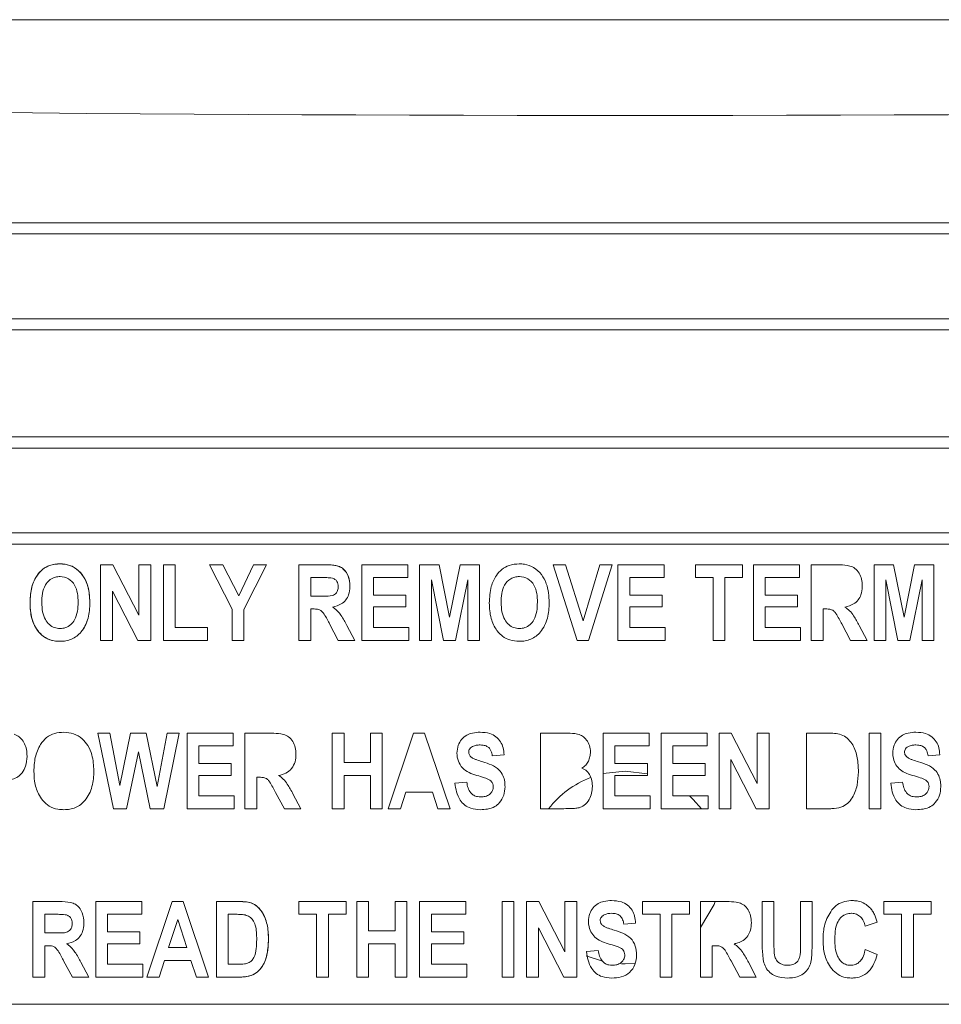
# Model space of a CAD drawing. Header units: inches. Extents: x 2934 to 6866, y 422 to 3136.
# Tile 14 of 84: x 3513 to 3534, y 1442 to 1465. Entities that reach past the tile are written whole.
import ezdxf

# ---------------------------------------------------------------- set-up
doc = ezdxf.new("R2010")
doc.units = ezdxf.units.IN
doc.header["$MEASUREMENT"] = 0
doc.layers.add('PWR_0400HP', color=7, linetype='Continuous')

# ---------------------------------------------------------------- blocks, each defined once
blk = doc.blocks.new('SSW6 S5 FRONT VIEW')
at = {"color": 7, "linetype": 'Continuous', "lineweight": 15}
for p, q in [((57.002, -509.299), (142.002, -509.299)), ((59.302, -514.044), (139.702, -514.044)), ((58.826, -514.304), (140.178, -514.304)), ((58.826, -516.283), (140.178, -516.283)), ((59.302, -516.544), (139.702, -516.544)), ((59.302, -519.044), (139.702, -519.044)), ((58.826, -519.304), (140.178, -519.304)), ((58.826, -521.283), (140.178, -521.283)), ((59.302, -521.544), (139.702, -521.544)), ((87.263, -522.03), (87.263, -523.794)), ((87.55, -522.03), (87.263, -522.03)), ((88.156, -523.208), (87.55, -522.03)), ((88.156, -522.03), (88.156, -523.208)), ((88.431, -522.03), (88.156, -522.03)), ((88.431, -523.794), (88.431, -522.03)), ((88.729, -522.03), (88.729, -523.794)), ((89.004, -522.03), (88.729, -522.03)), ((89.004, -523.496), (89.004, -522.03)), ((90.112, -522.03), (89.806, -522.03)), ((89.806, -522.03), (90.333, -523.067)), ((90.484, -522.751), (90.112, -522.03)), ((90.829, -522.03), (90.484, -522.751)), ((90.607, -523.07), (91.134, -522.03)), ((91.134, -522.03), (90.829, -522.03)), ((91.89, -522.03), (91.89, -523.794)), ((92.51, -522.03), (91.89, -522.03)), ((93.356, -523.794), (93.356, -522.03)), ((93.356, -522.03), (94.433, -522.03)), ((94.433, -522.03), (94.433, -522.328)), ((94.708, -522.03), (94.708, -523.794)), ((95.163, -522.03), (94.708, -522.03)), ((95.407, -523.256), (95.163, -522.03)), ((95.655, -522.03), (95.407, -523.256)), ((96.105, -522.03), (95.655, -522.03)), ((96.105, -523.794), (96.105, -522.03)), ((97.823, -522.03), (98.381, -523.794)), ((98.109, -522.03), (97.823, -522.03)), ((98.522, -523.335), (98.109, -522.03)), ((98.912, -522.03), (98.522, -523.335)), ((98.647, -523.794), (99.198, -522.03)), ((99.198, -522.03), (98.912, -522.03)), ((99.335, -523.794), (99.335, -522.03)), ((99.335, -522.03), (100.412, -522.03)), ((100.412, -522.03), (100.412, -522.328)), ((101.145, -522.328), (101.145, -522.03)), ((101.145, -522.03), (102.245, -522.03)), ((102.245, -522.03), (102.245, -522.328)), ((103.573, -522.03), (102.497, -522.03)), ((102.497, -522.03), (102.497, -523.794)), ((103.573, -522.328), (103.573, -522.03)), ((103.848, -522.03), (103.848, -523.794)), ((103.848, -522.03), (104.467, -522.03)), ((105.314, -522.03), (105.314, -523.794)), ((105.769, -522.03), (105.314, -522.03)), ((106.013, -523.256), (105.769, -522.03)), ((106.261, -522.03), (106.013, -523.256)), ((106.712, -522.03), (106.261, -522.03)), ((106.712, -523.794), (106.712, -522.03)), ((92.165, -522.763), (92.165, -522.328)), ((92.165, -522.328), (92.413, -522.328)), ((93.631, -522.74), (93.631, -522.328)), ((94.433, -522.328), (93.631, -522.328)), ((94.983, -523.794), (94.983, -522.383)), ((94.983, -522.383), (95.264, -523.794)), ((95.544, -523.794), (95.83, -522.383)), ((95.83, -522.383), (95.83, -523.794)), ((100.412, -522.328), (99.61, -522.328)), ((99.61, -522.328), (99.61, -522.74)), ((101.557, -522.328), (101.145, -522.328)), ((101.557, -523.794), (101.557, -522.328)), ((101.832, -522.328), (101.832, -523.794)), ((102.245, -522.328), (101.832, -522.328)), ((102.771, -522.328), (103.573, -522.328)), ((102.771, -522.74), (102.771, -522.328)), ((105.589, -523.794), (105.589, -522.383)), ((105.589, -522.383), (105.87, -523.794)), ((106.15, -523.794), (106.437, -522.383)), ((106.437, -522.383), (106.437, -523.794)), ((87.538, -523.794), (87.538, -522.644)), ((87.538, -522.644), (88.134, -523.794)), ((92.4, -522.763), (92.165, -522.763)), ((94.387, -522.74), (93.631, -522.74)), ((94.387, -522.74), (94.387, -523.015)), ((100.366, -522.74), (99.61, -522.74)), ((100.366, -522.74), (100.366, -523.015)), ((103.527, -522.74), (102.771, -522.74)), ((103.527, -523.015), (103.527, -522.74)), ((90.333, -523.067), (90.333, -523.794)), ((90.607, -523.794), (90.607, -523.07)), ((92.165, -523.794), (92.165, -523.061)), ((92.165, -523.061), (92.225, -523.061)), ((92.225, -523.061), (92.165, -523.061)), ((94.387, -523.015), (93.631, -523.015)), ((93.631, -523.015), (93.631, -523.496)), ((100.366, -523.015), (99.61, -523.015)), ((99.61, -523.015), (99.61, -523.496)), ((102.771, -523.015), (103.527, -523.015)), ((102.771, -523.496), (102.771, -523.015)), ((104.123, -523.061), (104.123, -523.794)), ((104.182, -523.061), (104.123, -523.061)), ((89.76, -523.496), (89.004, -523.496)), ((89.76, -523.794), (89.76, -523.496)), ((92.605, -523.412), (92.81, -523.794)), ((93.196, -523.794), (93.012, -523.449)), ((93.631, -523.496), (94.456, -523.496)), ((94.456, -523.496), (94.456, -523.794)), ((99.61, -523.496), (100.435, -523.496)), ((100.435, -523.496), (100.435, -523.794)), ((103.596, -523.496), (102.771, -523.496)), ((103.596, -523.794), (103.596, -523.496)), ((104.768, -523.794), (104.563, -523.412)), ((104.97, -523.449), (105.154, -523.794)), ((87.263, -523.794), (87.538, -523.794)), ((88.134, -523.794), (88.431, -523.794)), ((88.729, -523.794), (89.76, -523.794)), ((90.333, -523.794), (90.607, -523.794)), ((91.89, -523.794), (92.165, -523.794)), ((92.81, -523.794), (93.196, -523.794)), ((94.456, -523.794), (93.356, -523.794)), ((94.708, -523.794), (94.983, -523.794)), ((95.264, -523.794), (95.544, -523.794)), ((95.83, -523.794), (96.105, -523.794)), ((98.381, -523.794), (98.647, -523.794)), ((100.435, -523.794), (99.335, -523.794)), ((101.832, -523.794), (101.557, -523.794)), ((102.497, -523.794), (103.596, -523.794)), ((104.123, -523.794), (103.848, -523.794)), ((105.154, -523.794), (104.768, -523.794)), ((105.314, -523.794), (105.589, -523.794)), ((105.87, -523.794), (106.15, -523.794)), ((106.437, -523.794), (106.712, -523.794)), ((87.561, -527.726), (87.194, -525.962)), ((87.194, -525.962), (87.474, -525.962)), ((87.474, -525.962), (87.71, -527.183)), ((87.71, -527.183), (87.963, -525.962)), ((87.963, -525.962), (88.328, -525.962)), ((88.328, -525.962), (88.58, -527.206)), ((88.58, -527.206), (88.816, -525.962)), ((89.096, -525.962), (88.734, -527.726)), ((88.816, -525.962), (89.096, -525.962)), ((89.279, -527.726), (89.279, -525.962)), ((89.279, -525.962), (90.356, -525.962)), ((90.356, -525.962), (90.356, -526.26)), ((90.63, -527.726), (90.63, -525.962)), ((90.63, -525.962), (91.25, -525.962)), ((92.669, -527.726), (92.669, -525.962)), ((92.669, -525.962), (92.944, -525.962)), ((92.944, -525.962), (92.944, -526.649)), ((93.563, -526.649), (93.563, -525.962)), ((93.563, -525.962), (93.837, -525.962)), ((93.837, -525.962), (93.837, -527.726)), ((93.975, -527.726), (94.567, -525.962)), ((94.567, -525.962), (94.825, -525.962)), ((94.825, -525.962), (95.418, -527.726)), ((97.526, -527.726), (97.526, -525.962)), ((97.526, -525.962), (98.118, -525.962)), ((98.992, -527.726), (98.992, -525.962)), ((98.992, -525.962), (100.068, -525.962)), ((100.068, -525.962), (100.068, -526.26)), ((100.343, -527.726), (100.343, -525.962)), ((100.343, -525.962), (101.42, -525.962)), ((101.42, -525.962), (101.42, -526.26)), ((101.695, -527.726), (101.695, -525.962)), ((101.695, -525.962), (101.982, -525.962)), ((101.982, -525.962), (102.588, -527.14)), ((102.588, -527.14), (102.588, -525.962)), ((102.588, -525.962), (102.863, -525.962)), ((102.863, -525.962), (102.863, -527.726)), ((103.734, -527.726), (103.734, -525.962)), ((103.734, -525.962), (104.267, -525.962)), ((105.2, -527.726), (105.2, -525.962)), ((105.2, -525.962), (105.475, -525.962)), ((105.475, -525.962), (105.475, -527.726)), ((90.356, -526.26), (89.554, -526.26)), ((89.554, -526.26), (89.554, -526.672)), ((100.068, -526.26), (99.267, -526.26)), ((99.267, -526.26), (99.267, -526.672)), ((101.42, -526.26), (100.618, -526.26)), ((100.618, -526.26), (100.618, -526.672)), ((88.145, -526.396), (87.869, -527.726)), ((88.415, -527.726), (88.145, -526.396)), ((96.678, -526.466), (96.403, -526.489)), ((101.97, -526.576), (101.97, -527.726)), ((102.566, -527.726), (101.97, -526.576)), ((106.849, -526.466), (106.574, -526.489)), ((89.554, -526.672), (90.31, -526.672)), ((90.31, -526.672), (90.31, -526.947)), ((92.944, -526.649), (93.563, -526.649)), ((99.267, -526.672), (100.023, -526.672)), ((100.023, -526.672), (100.023, -526.947)), ((100.618, -526.672), (101.374, -526.672)), ((101.374, -526.672), (101.374, -526.947)), ((90.31, -526.947), (89.554, -526.947)), ((89.554, -526.947), (89.554, -527.428)), ((90.905, -526.993), (90.905, -527.726)), ((90.965, -526.993), (90.905, -526.993)), ((92.944, -526.947), (92.944, -527.726)), ((93.563, -526.947), (92.944, -526.947)), ((93.563, -527.726), (93.563, -526.947)), ((100.023, -526.947), (99.267, -526.947)), ((99.267, -526.947), (99.267, -527.428)), ((101.374, -526.947), (100.618, -526.947)), ((100.618, -526.947), (100.618, -527.428)), ((95.533, -527.13), (95.808, -527.108)), ((105.704, -527.13), (105.979, -527.108)), ((89.554, -527.428), (90.378, -527.428)), ((90.378, -527.428), (90.378, -527.726)), ((91.55, -527.726), (91.346, -527.345)), ((91.752, -527.381), (91.936, -527.726)), ((94.388, -527.337), (94.263, -527.726)), ((95.005, -527.337), (94.388, -527.337)), ((95.131, -527.726), (95.005, -527.337)), ((99.267, -527.428), (100.091, -527.428)), ((100.091, -527.428), (100.091, -527.726)), ((100.618, -527.428), (101.443, -527.428)), ((101.443, -527.428), (101.443, -527.726)), ((87.869, -527.726), (87.561, -527.726)), ((88.734, -527.726), (88.415, -527.726)), ((90.378, -527.726), (89.279, -527.726)), ((90.905, -527.726), (90.63, -527.726)), ((91.936, -527.726), (91.55, -527.726)), ((92.944, -527.726), (92.669, -527.726)), ((93.837, -527.726), (93.563, -527.726)), ((94.263, -527.726), (93.975, -527.726)), ((95.418, -527.726), (95.131, -527.726)), ((98.019, -527.726), (97.526, -527.726)), ((100.091, -527.726), (98.992, -527.726)), ((101.443, -527.726), (100.343, -527.726)), ((101.97, -527.726), (101.695, -527.726)), ((102.863, -527.726), (102.566, -527.726)), ((104.283, -527.726), (103.734, -527.726)), ((105.475, -527.726), (105.2, -527.726)), ((85.682, -529.894), (85.682, -531.658)), ((86.302, -529.894), (85.682, -529.894)), ((87.148, -531.658), (87.148, -529.894)), ((87.148, -529.894), (88.225, -529.894)), ((88.225, -529.894), (88.225, -530.192)), ((88.931, -529.894), (88.34, -531.658)), ((89.19, -529.894), (88.931, -529.894)), ((89.783, -531.658), (89.19, -529.894)), ((89.966, -529.894), (89.966, -531.658)), ((90.5, -529.894), (89.966, -529.894)), ((91.89, -530.192), (91.89, -529.894)), ((91.89, -529.894), (92.99, -529.894)), ((92.99, -529.894), (92.99, -530.192)), ((93.242, -529.894), (93.242, -531.658)), ((93.517, -529.894), (93.242, -529.894)), ((93.517, -530.582), (93.517, -529.894)), ((94.41, -529.894), (94.135, -529.894)), ((94.135, -529.894), (94.135, -530.582)), ((94.41, -531.658), (94.41, -529.894)), ((94.708, -531.658), (94.708, -529.894)), ((94.708, -529.894), (95.785, -529.894)), ((95.785, -529.894), (95.785, -530.192)), ((96.632, -531.658), (96.632, -529.894)), ((96.632, -529.894), (96.907, -529.894)), ((96.907, -529.894), (96.907, -531.658)), ((97.205, -529.894), (97.205, -531.658)), ((97.492, -529.894), (97.205, -529.894)), ((98.098, -531.072), (97.492, -529.894)), ((98.373, -529.894), (98.098, -529.894)), ((98.098, -529.894), (98.098, -531.072)), ((98.373, -531.658), (98.373, -529.894)), ((101.008, -529.894), (99.908, -529.894)), ((99.908, -529.894), (99.908, -530.192)), ((101.008, -530.192), (101.008, -529.894)), ((101.26, -531.658), (101.26, -529.894)), ((101.26, -529.894), (101.879, -529.894)), ((102.703, -530.831), (102.703, -529.894)), ((102.703, -529.894), (102.978, -529.894)), ((102.978, -529.894), (102.978, -530.849)), ((103.596, -530.87), (103.596, -529.894)), ((103.596, -529.894), (103.871, -529.894)), ((103.871, -529.894), (103.871, -530.817)), ((105.543, -530.192), (105.543, -529.894)), ((105.543, -529.894), (106.643, -529.894)), ((106.643, -529.894), (106.643, -530.192)), ((85.957, -530.627), (85.957, -530.192)), ((85.957, -530.192), (86.205, -530.192)), ((88.225, -530.192), (87.423, -530.192)), ((87.423, -530.192), (87.423, -530.604)), ((90.241, -530.192), (90.383, -530.192)), ((90.241, -531.36), (90.241, -530.192)), ((90.383, -530.192), (90.241, -530.192)), ((92.303, -530.192), (91.89, -530.192)), ((92.303, -531.658), (92.303, -530.192)), ((92.578, -530.192), (92.578, -531.658)), ((92.99, -530.192), (92.578, -530.192)), ((95.785, -530.192), (94.983, -530.192)), ((94.983, -530.192), (94.983, -530.604)), ((99.908, -530.192), (100.32, -530.192)), ((100.32, -530.192), (100.32, -531.658)), ((100.595, -531.658), (100.595, -530.192)), ((100.595, -530.192), (101.008, -530.192)), ((105.956, -530.192), (105.543, -530.192)), ((105.956, -530.192), (105.956, -531.658)), ((106.231, -530.192), (106.231, -531.658)), ((106.643, -530.192), (106.231, -530.192)), ((88.848, -530.971), (89.061, -530.31)), ((89.061, -530.31), (89.274, -530.971)), ((99.748, -530.398), (99.473, -530.421)), ((105.383, -530.375), (105.108, -530.467)), ((86.192, -530.627), (85.957, -530.627)), ((87.423, -530.604), (88.179, -530.604)), ((88.179, -530.604), (88.179, -530.879)), ((94.135, -530.582), (93.517, -530.582)), ((94.983, -530.604), (95.739, -530.604)), ((95.739, -530.604), (95.739, -530.879)), ((97.48, -531.658), (97.48, -530.508)), ((97.48, -530.508), (98.076, -531.658)), ((85.957, -531.658), (85.957, -530.925)), ((85.957, -530.925), (86.017, -530.925)), ((86.017, -530.925), (85.957, -530.925)), ((87.423, -530.879), (88.179, -530.879)), ((87.423, -530.879), (87.423, -531.36)), ((93.517, -530.879), (94.135, -530.879)), ((93.517, -531.658), (93.517, -530.879)), ((94.135, -530.879), (94.135, -531.658)), ((94.983, -530.879), (95.739, -530.879)), ((94.983, -530.879), (94.983, -531.36)), ((101.534, -530.925), (101.534, -531.658)), ((101.594, -530.925), (101.534, -530.925)), ((89.274, -530.971), (88.848, -530.971)), ((98.602, -531.063), (98.877, -531.04)), ((105.108, -531.017), (105.383, -531.131)), ((86.398, -531.277), (86.602, -531.658)), ((86.988, -531.658), (86.804, -531.313)), ((87.423, -531.36), (88.248, -531.36)), ((88.248, -531.36), (88.248, -531.658)), ((88.627, -531.658), (88.753, -531.269)), ((88.753, -531.269), (89.37, -531.269)), ((89.37, -531.269), (89.496, -531.658)), ((90.476, -531.36), (90.241, -531.36)), ((95.808, -531.36), (94.983, -531.36)), ((95.808, -531.36), (95.808, -531.658)), ((102.179, -531.658), (101.975, -531.277)), ((102.381, -531.313), (102.565, -531.658)), ((85.682, -531.658), (85.957, -531.658)), ((86.602, -531.658), (86.988, -531.658)), ((88.248, -531.658), (87.148, -531.658)), ((88.34, -531.658), (88.627, -531.658)), ((89.496, -531.658), (89.783, -531.658)), ((89.966, -531.658), (90.515, -531.658)), ((92.578, -531.658), (92.303, -531.658)), ((93.242, -531.658), (93.517, -531.658)), ((94.135, -531.658), (94.41, -531.658)), ((95.808, -531.658), (94.708, -531.658)), ((96.907, -531.658), (96.632, -531.658)), ((97.205, -531.658), (97.48, -531.658)), ((98.076, -531.658), (98.373, -531.658)), ((100.32, -531.658), (100.595, -531.658)), ((101.534, -531.658), (101.26, -531.658)), ((102.565, -531.658), (102.179, -531.658)), ((106.231, -531.658), (105.956, -531.658)), ((83.502, -532.294), (138.502, -532.294))]:
    blk.add_line(p, q, dxfattribs=at)
at = {"color": 7, "linetype": 'Continuous', "lineweight": 15, "flags": 128}
for points in [[(103.848, -522.03), (103.848, -522.03)], [(93.631, -522.328), (93.631, -522.328)], [(105.039, -522.524), (105.039, -522.524)], [(94.387, -522.74), (94.387, -522.74)], [(97.732, -522.912), (97.732, -522.912)], [(99.61, -522.74), (99.61, -522.74)], [(100.366, -522.74), (100.366, -522.74)], [(96.334, -522.923), (96.334, -522.923)], [(104.634, -523.016), (104.634, -523.016)], [(103.848, -523.794), (103.848, -523.794)], [(100.023, -526.91), (99.502, -526.849), (98.992, -526.907)], [(101.285, -527.726), (101.093, -527.508), (101.009, -527.428)], [(101.26, -530.503), (101.581, -529.96), (101.606, -529.894)], [(105.956, -530.192), (105.956, -530.192)], [(87.423, -530.879), (87.423, -530.879)], [(88.179, -530.879), (88.179, -530.879)], [(94.983, -530.879), (94.983, -530.879)], [(95.739, -530.879), (95.739, -530.879)], [(102.978, -530.849), (102.978, -530.849)], [(98.598, -531.159), (98.641, -531.177), (98.954, -531.281)], [(94.983, -531.36), (94.983, -531.36)], [(95.808, -531.36), (95.808, -531.36)], [(99.418, -531.347), (99.502, -531.349), (99.743, -531.336)], [(103.297, -531.383), (103.297, -531.383)], [(105.956, -531.658), (105.956, -531.658)]]:
    blk.add_lwpolyline(points, dxfattribs=at)
at = {"color": 7, "linetype": 'Continuous', "lineweight": 15}
blk.add_arc((99.502, -529.099), 2.25, 110.8972, 142.4093, dxfattribs=at)
blk.add_ellipse((99.502, -323.878), major_axis=(545, 0), ratio=0.344328, start_param=4.63856, end_param=4.786217, dxfattribs=at)
for points, knots in [([(86.312, -522.007), (86.232, -522.013), (86.088, -522.024), (85.901, -522.128), (85.752, -522.297), (85.63, -522.566), (85.62, -522.792), (85.614, -522.923)], [0, 0, 0, 0, 0.183983, 0.332088, 0.480092, 0.700495, 1, 1, 1, 1]), ([(85.614, -522.923), (85.618, -522.813), (85.627, -522.593), (85.736, -522.317), (85.902, -522.124), (86.097, -522.021), (86.24, -522.012), (86.312, -522.007)], [0, 0, 0, 0, 0.252284, 0.507397, 0.670134, 0.833932, 1, 1, 1, 1]), ([(87.011, -522.912), (87.002, -522.761), (86.988, -522.529), (86.839, -522.249), (86.661, -522.086), (86.471, -522.014), (86.354, -522.009), (86.312, -522.007)], [0, 0, 0, 0, 0.348544, 0.53734, 0.727129, 0.901802, 1, 1, 1, 1]), ([(86.312, -522.007), (86.39, -522.013), (86.546, -522.026), (86.741, -522.148), (86.886, -522.323), (86.994, -522.579), (87.005, -522.785), (87.011, -522.912)], [0, 0, 0, 0, 0.179788, 0.361445, 0.52058, 0.70557, 1, 1, 1, 1]), ([(93.082, -522.524), (93.075, -522.445), (93.065, -522.318), (92.978, -522.174), (92.885, -522.088), (92.726, -522.032), (92.598, -522.031), (92.51, -522.03)], [0, 0, 0, 0, 0.26705, 0.431953, 0.564266, 0.697137, 1, 1, 1, 1]), ([(92.51, -522.03), (92.583, -522.031), (92.656, -522.032), (92.764, -522.05), (92.8, -522.058), (92.868, -522.085), (92.899, -522.105), (92.981, -522.176), (93.021, -522.24), (93.072, -522.377), (93.08, -522.451), (93.082, -522.524)], [0, 0, 0, 0, 0.25, 0.25, 0.375, 0.375, 0.5, 0.5, 0.75, 0.75, 1, 1, 1, 1]), ([(97.033, -522.007), (96.953, -522.013), (96.808, -522.024), (96.622, -522.128), (96.473, -522.297), (96.351, -522.566), (96.34, -522.792), (96.334, -522.923)], [0, 0, 0, 0, 0.183893, 0.331981, 0.479984, 0.700436, 1, 1, 1, 1]), ([(97.732, -522.912), (97.723, -522.761), (97.709, -522.529), (97.56, -522.249), (97.382, -522.086), (97.192, -522.014), (97.075, -522.009), (97.033, -522.007)], [0, 0, 0, 0, 0.348581, 0.537372, 0.727169, 0.901831, 1, 1, 1, 1]), ([(104.467, -522.03), (104.541, -522.031), (104.658, -522.034), (104.817, -522.072), (104.928, -522.161), (105.005, -522.289), (105.036, -522.417), (105.039, -522.497), (105.039, -522.524)], [0, 0, 0, 0, 0.25275, 0.401275, 0.55184, 0.728247, 0.906044, 1, 1, 1, 1]), ([(85.889, -522.911), (85.891, -522.841), (85.896, -522.7), (85.951, -522.518), (86.055, -522.391), (86.169, -522.322), (86.261, -522.306), (86.308, -522.305), (86.314, -522.305)], [0, 0, 0, 0, 0.252186, 0.506801, 0.668949, 0.831634, 0.978003, 1, 1, 1, 1]), ([(86.314, -522.305), (86.384, -522.306), (86.454, -522.321), (86.571, -522.392), (86.62, -522.444), (86.689, -522.564), (86.708, -522.632), (86.732, -522.767), (86.735, -522.836), (86.736, -522.905)], [0, 0, 0, 0, 0.25, 0.25, 0.5, 0.5, 0.75, 0.75, 1, 1, 1, 1]), ([(92.413, -522.328), (92.435, -522.328), (92.478, -522.328), (92.564, -522.329), (92.628, -522.336), (92.671, -522.341)], [0, 0, 0, 0, 0.25045, 0.500932, 1, 1, 1, 1]), ([(92.671, -522.341), (92.691, -522.349), (92.733, -522.366), (92.779, -522.415), (92.803, -522.476), (92.805, -522.519), (92.807, -522.541)], [0, 0, 0, 0, 0.254912, 0.511825, 0.745717, 1, 1, 1, 1]), ([(96.609, -522.911), (96.611, -522.771), (96.623, -522.629), (96.726, -522.445), (96.776, -522.393), (96.865, -522.34), (96.897, -522.326), (96.965, -522.309), (97, -522.306), (97.035, -522.305)], [0, 0, 0, 0, 0.5, 0.5, 0.75, 0.75, 0.875, 0.875, 1, 1, 1, 1]), ([(97.035, -522.305), (97.104, -522.306), (97.175, -522.321), (97.292, -522.392), (97.341, -522.444), (97.41, -522.564), (97.429, -522.632), (97.453, -522.767), (97.456, -522.836), (97.457, -522.905)], [0, 0, 0, 0, 0.25, 0.25, 0.5, 0.5, 0.75, 0.75, 1, 1, 1, 1]), ([(92.807, -522.541), (92.805, -522.571), (92.802, -522.621), (92.77, -522.684), (92.726, -522.726), (92.629, -522.767), (92.516, -522.761), (92.426, -522.763), (92.4, -522.763)], [0, 0, 0, 0, 0.165673, 0.275941, 0.386209, 0.49658, 0.855834, 1, 1, 1, 1]), ([(92.677, -523.016), (92.748, -522.998), (92.864, -522.968), (92.989, -522.855), (93.063, -522.718), (93.08, -522.601), (93.081, -522.532), (93.082, -522.524)], [0, 0, 0, 0, 0.308511, 0.50595, 0.703328, 0.966108, 1, 1, 1, 1]), ([(104.634, -523.016), (104.705, -522.998), (104.822, -522.968), (104.947, -522.855), (105.021, -522.718), (105.038, -522.601), (105.039, -522.532), (105.039, -522.524)], [0, 0, 0, 0, 0.308526, 0.505976, 0.703329, 0.966108, 1, 1, 1, 1]), ([(86.314, -523.519), (86.27, -523.515), (86.18, -523.507), (86.059, -523.429), (85.957, -523.304), (85.897, -523.122), (85.891, -522.985), (85.889, -522.911)], [0, 0, 0, 0, 0.159772, 0.320868, 0.505482, 0.732796, 1, 1, 1, 1]), ([(86.736, -522.905), (86.734, -522.975), (86.729, -523.116), (86.673, -523.3), (86.57, -523.43), (86.45, -523.507), (86.359, -523.515), (86.314, -523.519)], [0, 0, 0, 0, 0.252243, 0.506762, 0.673863, 0.841644, 1, 1, 1, 1]), ([(86.805, -523.598), (86.843, -523.55), (86.877, -523.5), (86.931, -523.39), (86.952, -523.333), (86.999, -523.157), (87.009, -523.034), (87.011, -522.912)], [0, 0, 0, 0, 0.25, 0.25, 0.5, 0.5, 1, 1, 1, 1]), ([(87.011, -522.912), (87.009, -522.973), (87.006, -523.096), (86.965, -523.32), (86.889, -523.492), (86.814, -523.586), (86.805, -523.598)], [0, 0, 0, 0, 0.251573, 0.503586, 0.936837, 1, 1, 1, 1]), ([(97.035, -523.519), (96.99, -523.515), (96.901, -523.507), (96.779, -523.429), (96.678, -523.304), (96.618, -523.122), (96.612, -522.985), (96.609, -522.911)], [0, 0, 0, 0, 0.159712, 0.320728, 0.50531, 0.732656, 1, 1, 1, 1]), ([(97.457, -522.905), (97.454, -522.975), (97.449, -523.116), (97.394, -523.3), (97.29, -523.43), (97.171, -523.507), (97.079, -523.515), (97.035, -523.519)], [0, 0, 0, 0, 0.252266, 0.506803, 0.673891, 0.841655, 1, 1, 1, 1]), ([(97.526, -523.598), (97.563, -523.55), (97.598, -523.5), (97.652, -523.39), (97.673, -523.333), (97.72, -523.157), (97.73, -523.034), (97.732, -522.912)], [0, 0, 0, 0, 0.25, 0.25, 0.5, 0.5, 1, 1, 1, 1]), ([(85.614, -522.923), (85.616, -523.044), (85.625, -523.165), (85.674, -523.34), (85.695, -523.396), (85.748, -523.503), (85.782, -523.553), (85.82, -523.601)], [0, 0, 0, 0, 0.5, 0.5, 0.75, 0.75, 1, 1, 1, 1]), ([(85.82, -523.601), (85.784, -523.551), (85.688, -523.416), (85.623, -523.177), (85.617, -522.998), (85.614, -522.923)], [0, 0, 0, 0, 0.252173, 0.686746, 1, 1, 1, 1]), ([(92.225, -523.061), (92.258, -523.061), (92.313, -523.062), (92.387, -523.085), (92.49, -523.176), (92.544, -523.3), (92.597, -523.397), (92.605, -523.412)], [0, 0, 0, 0, 0.179758, 0.293546, 0.407385, 0.903317, 1, 1, 1, 1]), ([(93.012, -523.449), (92.99, -523.408), (92.945, -523.327), (92.859, -523.181), (92.763, -523.077), (92.688, -523.025), (92.677, -523.016)], [0, 0, 0, 0, 0.250965, 0.502068, 0.922063, 1, 1, 1, 1]), ([(96.334, -522.923), (96.336, -522.983), (96.34, -523.104), (96.381, -523.326), (96.457, -523.495), (96.531, -523.589), (96.541, -523.601)], [0, 0, 0, 0, 0.251518, 0.503527, 0.936771, 1, 1, 1, 1]), ([(104.563, -523.412), (104.541, -523.371), (104.496, -523.289), (104.438, -523.184), (104.38, -523.111), (104.316, -523.071), (104.249, -523.062), (104.202, -523.061), (104.182, -523.061)], [0, 0, 0, 0, 0.251535, 0.5032, 0.641117, 0.748946, 0.895334, 1, 1, 1, 1]), ([(104.634, -523.016), (104.672, -523.044), (104.75, -523.102), (104.863, -523.25), (104.928, -523.371), (104.97, -523.449)], [0, 0, 0, 0, 0.251247, 0.524902, 1, 1, 1, 1]), ([(85.82, -523.601), (85.851, -523.636), (85.883, -523.669), (85.958, -523.725), (85.998, -523.748), (86.084, -523.784), (86.129, -523.797), (86.22, -523.813), (86.267, -523.816), (86.313, -523.817)], [0, 0, 0, 0, 0.25, 0.25, 0.5, 0.5, 0.75, 0.75, 1, 1, 1, 1]), ([(86.313, -523.817), (86.267, -523.815), (86.149, -523.809), (85.967, -523.747), (85.868, -523.648), (85.82, -523.601)], [0, 0, 0, 0, 0.252253, 0.638601, 1, 1, 1, 1]), ([(86.313, -523.817), (86.36, -523.815), (86.407, -523.813), (86.499, -523.796), (86.543, -523.783), (86.628, -523.747), (86.669, -523.723), (86.742, -523.667), (86.774, -523.633), (86.805, -523.598)], [0, 0, 0, 0, 0.25, 0.25, 0.5, 0.5, 0.75, 0.75, 1, 1, 1, 1]), ([(96.541, -523.601), (96.573, -523.635), (96.65, -523.715), (96.821, -523.802), (96.96, -523.812), (97.034, -523.817)], [0, 0, 0, 0, 0.252655, 0.601461, 1, 1, 1, 1]), ([(97.034, -523.817), (97.081, -523.815), (97.127, -523.813), (97.219, -523.796), (97.264, -523.783), (97.349, -523.747), (97.389, -523.723), (97.463, -523.667), (97.495, -523.633), (97.526, -523.598)], [0, 0, 0, 0, 0.25, 0.25, 0.5, 0.5, 0.75, 0.75, 1, 1, 1, 1]), ([(85.245, -525.988), (85.286, -526.006), (85.368, -526.042), (85.46, -526.15), (85.534, -526.305), (85.541, -526.431), (85.545, -526.507)], [0, 0, 0, 0, 0.207766, 0.415738, 0.649368, 1, 1, 1, 1]), ([(85.705, -526.855), (85.71, -526.746), (85.718, -526.526), (85.828, -526.249), (85.994, -526.056), (86.188, -525.953), (86.332, -525.944), (86.404, -525.939)], [0, 0, 0, 0, 0.252285, 0.507404, 0.670134, 0.833932, 1, 1, 1, 1]), ([(86.404, -525.939), (86.481, -525.946), (86.637, -525.958), (86.833, -526.081), (86.978, -526.255), (87.086, -526.511), (87.096, -526.717), (87.103, -526.844)], [0, 0, 0, 0, 0.179787, 0.361443, 0.520577, 0.705571, 1, 1, 1, 1]), ([(91.25, -525.962), (91.323, -525.964), (91.44, -525.966), (91.599, -526.004), (91.71, -526.093), (91.787, -526.221), (91.819, -526.35), (91.821, -526.429), (91.822, -526.456)], [0, 0, 0, 0, 0.252761, 0.401291, 0.551858, 0.728254, 0.90608, 1, 1, 1, 1]), ([(95.578, -526.426), (95.584, -526.364), (95.595, -526.25), (95.681, -526.103), (95.799, -526.004), (95.951, -525.948), (96.059, -525.942), (96.119, -525.939)], [0, 0, 0, 0, 0.227178, 0.416153, 0.605895, 0.780327, 1, 1, 1, 1]), ([(96.119, -525.939), (96.196, -525.944), (96.327, -525.952), (96.494, -526.038), (96.601, -526.156), (96.664, -526.305), (96.673, -526.41), (96.678, -526.466)], [0, 0, 0, 0, 0.265415, 0.449475, 0.634108, 0.807002, 1, 1, 1, 1]), ([(98.118, -525.962), (98.188, -525.964), (98.303, -525.966), (98.457, -525.994), (98.568, -526.07), (98.65, -526.181), (98.69, -526.3), (98.693, -526.374), (98.694, -526.4)], [0, 0, 0, 0, 0.252229, 0.417162, 0.556231, 0.730206, 0.908803, 1, 1, 1, 1]), ([(104.267, -525.962), (104.321, -525.963), (104.376, -525.965), (104.483, -525.978), (104.537, -525.99), (104.682, -526.06), (104.761, -526.144), (104.869, -526.329), (104.902, -526.434), (104.942, -526.645), (104.947, -526.754), (104.948, -526.862)], [0, 0, 0, 0, 0.125, 0.125, 0.25, 0.25, 0.5, 0.5, 0.75, 0.75, 1, 1, 1, 1]), ([(105.749, -526.426), (105.755, -526.364), (105.766, -526.25), (105.852, -526.103), (105.97, -526.004), (106.122, -525.948), (106.23, -525.942), (106.29, -525.939)], [0, 0, 0, 0, 0.227139, 0.416124, 0.605894, 0.780316, 1, 1, 1, 1]), ([(106.29, -525.939), (106.367, -525.944), (106.498, -525.952), (106.665, -526.038), (106.772, -526.156), (106.835, -526.305), (106.844, -526.41), (106.849, -526.466)], [0, 0, 0, 0, 0.265451, 0.449495, 0.634172, 0.807051, 1, 1, 1, 1]), ([(96.118, -526.237), (96.088, -526.238), (96.029, -526.24), (95.951, -526.264), (95.896, -526.303), (95.864, -526.344), (95.855, -526.38), (95.854, -526.4), (95.853, -526.405)], [0, 0, 0, 0, 0.255449, 0.513065, 0.690873, 0.825981, 0.962399, 1, 1, 1, 1]), ([(96.403, -526.489), (96.395, -526.45), (96.383, -526.387), (96.338, -526.31), (96.274, -526.262), (96.197, -526.24), (96.142, -526.238), (96.118, -526.237)], [0, 0, 0, 0, 0.280685, 0.44739, 0.615745, 0.829275, 1, 1, 1, 1]), ([(106.289, -526.237), (106.259, -526.238), (106.2, -526.24), (106.122, -526.264), (106.067, -526.302), (106.035, -526.344), (106.026, -526.38), (106.025, -526.4), (106.024, -526.405)], [0, 0, 0, 0, 0.255407, 0.512955, 0.690829, 0.826001, 0.962401, 1, 1, 1, 1]), ([(106.574, -526.489), (106.566, -526.45), (106.554, -526.387), (106.509, -526.31), (106.445, -526.262), (106.368, -526.24), (106.313, -526.238), (106.289, -526.237)], [0, 0, 0, 0, 0.280665, 0.447383, 0.615738, 0.829238, 1, 1, 1, 1]), ([(85.545, -526.507), (85.54, -526.584), (85.531, -526.719), (85.445, -526.881), (85.338, -526.99), (85.151, -527.062), (85, -527.062), (84.896, -527.062)], [0, 0, 0, 0, 0.231848, 0.40573, 0.545751, 0.686764, 1, 1, 1, 1]), ([(91.822, -526.456), (91.82, -526.515), (91.816, -526.573), (91.783, -526.686), (91.757, -526.74), (91.683, -526.831), (91.636, -526.868), (91.532, -526.922), (91.475, -526.938), (91.417, -526.949)], [0, 0, 0, 0, 0.25, 0.25, 0.5, 0.5, 0.75, 0.75, 1, 1, 1, 1]), ([(96.041, -526.948), (95.98, -526.929), (95.92, -526.909), (95.805, -526.856), (95.751, -526.82), (95.666, -526.727), (95.633, -526.671), (95.589, -526.554), (95.58, -526.49), (95.578, -526.426)], [0, 0, 0, 0, 0.25, 0.25, 0.5, 0.5, 0.75, 0.75, 1, 1, 1, 1]), ([(95.853, -526.405), (95.855, -526.428), (95.859, -526.451), (95.88, -526.491), (95.897, -526.508), (95.914, -526.523)], [0, 0, 0, 0, 0.5, 0.5, 1, 1, 1, 1]), ([(95.914, -526.523), (95.935, -526.536), (95.976, -526.561), (96.066, -526.596), (96.135, -526.617), (96.181, -526.632)], [0, 0, 0, 0, 0.252333, 0.503399, 1, 1, 1, 1]), ([(98.694, -526.4), (98.693, -526.437), (98.69, -526.474), (98.674, -526.547), (98.662, -526.582), (98.629, -526.648), (98.608, -526.679), (98.559, -526.734), (98.529, -526.757), (98.497, -526.776)], [0, 0, 0, 0, 0.25, 0.25, 0.5, 0.5, 0.75, 0.75, 1, 1, 1, 1]), ([(106.212, -526.948), (106.151, -526.928), (106.04, -526.893), (105.893, -526.803), (105.799, -526.67), (105.755, -526.539), (105.751, -526.456), (105.749, -526.426)], [0, 0, 0, 0, 0.251982, 0.46061, 0.669919, 0.883822, 1, 1, 1, 1]), ([(106.024, -526.405), (106.025, -526.416), (106.027, -526.442), (106.045, -526.486), (106.07, -526.509), (106.085, -526.523)], [0, 0, 0, 0, 0.253963, 0.572728, 1, 1, 1, 1]), ([(106.085, -526.523), (106.106, -526.536), (106.147, -526.561), (106.237, -526.596), (106.306, -526.617), (106.352, -526.632)], [0, 0, 0, 0, 0.252297, 0.503326, 1, 1, 1, 1]), ([(96.181, -526.632), (96.25, -526.653), (96.387, -526.696), (96.56, -526.799), (96.659, -526.948), (96.697, -527.086), (96.7, -527.175), (96.701, -527.213)], [0, 0, 0, 0, 0.251851, 0.506674, 0.686866, 0.866344, 1, 1, 1, 1]), ([(98.497, -526.776), (98.537, -526.798), (98.617, -526.841), (98.7, -526.965), (98.736, -527.092), (98.739, -527.177), (98.74, -527.208)], [0, 0, 0, 0, 0.255416, 0.512047, 0.824761, 1, 1, 1, 1]), ([(106.352, -526.632), (106.421, -526.653), (106.558, -526.696), (106.731, -526.799), (106.83, -526.948), (106.868, -527.086), (106.871, -527.175), (106.872, -527.213)], [0, 0, 0, 0, 0.25184, 0.506634, 0.686835, 0.866313, 1, 1, 1, 1]), ([(85.911, -527.533), (85.876, -527.483), (85.78, -527.348), (85.715, -527.11), (85.708, -526.93), (85.705, -526.855)], [0, 0, 0, 0, 0.252182, 0.68675, 1, 1, 1, 1]), ([(87.103, -526.844), (87.101, -526.966), (87.091, -527.089), (87.043, -527.266), (87.022, -527.323), (86.969, -527.432), (86.934, -527.482), (86.896, -527.531)], [0, 0, 0, 0, 0.5, 0.5, 0.75, 0.75, 1, 1, 1, 1]), ([(91.346, -527.345), (91.323, -527.303), (91.278, -527.221), (91.22, -527.116), (91.162, -527.043), (91.099, -527.003), (91.031, -526.994), (90.984, -526.993), (90.965, -526.993)], [0, 0, 0, 0, 0.251568, 0.503233, 0.641162, 0.748944, 0.895359, 1, 1, 1, 1]), ([(91.417, -526.949), (91.454, -526.976), (91.532, -527.034), (91.645, -527.182), (91.711, -527.303), (91.752, -527.381)], [0, 0, 0, 0, 0.251236, 0.524881, 1, 1, 1, 1]), ([(96.426, -527.209), (96.424, -527.186), (96.421, -527.145), (96.391, -527.093), (96.327, -527.039), (96.205, -526.998), (96.101, -526.966), (96.041, -526.948)], [0, 0, 0, 0, 0.135318, 0.242955, 0.350392, 0.622898, 1, 1, 1, 1]), ([(104.948, -526.862), (104.943, -526.966), (104.933, -527.176), (104.843, -527.436), (104.7, -527.609), (104.532, -527.706), (104.384, -527.724), (104.297, -527.726), (104.283, -527.726)], [0, 0, 0, 0, 0.25237, 0.506993, 0.647839, 0.788989, 0.965441, 1, 1, 1, 1]), ([(106.597, -527.209), (106.595, -527.186), (106.592, -527.145), (106.562, -527.093), (106.498, -527.039), (106.376, -526.998), (106.272, -526.966), (106.212, -526.948)], [0, 0, 0, 0, 0.135309, 0.242921, 0.350353, 0.622864, 1, 1, 1, 1]), ([(96.121, -527.749), (96.046, -527.744), (95.918, -527.735), (95.755, -527.648), (95.636, -527.515), (95.561, -527.335), (95.542, -527.198), (95.533, -527.13)], [0, 0, 0, 0, 0.233756, 0.399767, 0.565847, 0.786186, 1, 1, 1, 1]), ([(95.808, -527.108), (95.816, -527.151), (95.832, -527.238), (95.888, -527.346), (95.969, -527.416), (96.051, -527.447), (96.107, -527.45), (96.133, -527.451)], [0, 0, 0, 0, 0.252155, 0.506757, 0.680065, 0.853505, 1, 1, 1, 1]), ([(96.701, -527.213), (96.696, -527.28), (96.685, -527.414), (96.591, -527.576), (96.456, -527.689), (96.295, -527.741), (96.179, -527.747), (96.121, -527.749)], [0, 0, 0, 0, 0.222637, 0.447295, 0.607675, 0.806765, 1, 1, 1, 1]), ([(96.133, -527.451), (96.169, -527.449), (96.241, -527.445), (96.333, -527.402), (96.394, -527.336), (96.422, -527.271), (96.425, -527.227), (96.426, -527.209)], [0, 0, 0, 0, 0.253107, 0.509013, 0.691124, 0.874271, 1, 1, 1, 1]), ([(98.74, -527.208), (98.737, -527.261), (98.731, -527.368), (98.667, -527.522), (98.566, -527.649), (98.469, -527.688), (98.428, -527.704)], [0, 0, 0, 0, 0.252852, 0.50722, 0.787973, 1, 1, 1, 1]), ([(106.292, -527.749), (106.217, -527.744), (106.089, -527.735), (105.926, -527.648), (105.807, -527.515), (105.732, -527.335), (105.713, -527.198), (105.704, -527.13)], [0, 0, 0, 0, 0.233752, 0.399783, 0.565878, 0.786189, 1, 1, 1, 1]), ([(105.979, -527.108), (105.987, -527.151), (106.003, -527.238), (106.059, -527.346), (106.14, -527.416), (106.222, -527.447), (106.278, -527.45), (106.304, -527.451)], [0, 0, 0, 0, 0.252149, 0.506774, 0.680082, 0.853473, 1, 1, 1, 1]), ([(106.872, -527.213), (106.867, -527.28), (106.856, -527.414), (106.762, -527.576), (106.627, -527.689), (106.466, -527.741), (106.35, -527.747), (106.292, -527.749)], [0, 0, 0, 0, 0.222628, 0.447243, 0.607624, 0.806728, 1, 1, 1, 1]), ([(106.304, -527.451), (106.34, -527.449), (106.412, -527.445), (106.504, -527.402), (106.565, -527.336), (106.593, -527.271), (106.596, -527.227), (106.597, -527.209)], [0, 0, 0, 0, 0.253109, 0.508952, 0.691084, 0.874274, 1, 1, 1, 1]), ([(86.405, -527.749), (86.358, -527.747), (86.24, -527.741), (86.059, -527.679), (85.959, -527.58), (85.911, -527.533)], [0, 0, 0, 0, 0.252257, 0.638614, 1, 1, 1, 1]), ([(86.896, -527.531), (86.866, -527.566), (86.834, -527.599), (86.759, -527.656), (86.719, -527.679), (86.634, -527.715), (86.589, -527.729), (86.498, -527.745), (86.452, -527.748), (86.405, -527.749)], [0, 0, 0, 0, 0.25, 0.25, 0.5, 0.5, 0.75, 0.75, 1, 1, 1, 1]), ([(98.428, -527.704), (98.394, -527.709), (98.326, -527.72), (98.189, -527.724), (98.087, -527.725), (98.019, -527.726)], [0, 0, 0, 0, 0.25088, 0.501271, 1, 1, 1, 1]), ([(86.874, -530.388), (86.867, -530.31), (86.857, -530.182), (86.77, -530.039), (86.677, -529.952), (86.518, -529.897), (86.39, -529.895), (86.302, -529.894)], [0, 0, 0, 0, 0.267023, 0.431917, 0.564244, 0.697124, 1, 1, 1, 1]), ([(90.5, -529.894), (90.554, -529.895), (90.608, -529.897), (90.715, -529.91), (90.769, -529.922), (90.915, -529.992), (90.993, -530.076), (91.102, -530.261), (91.135, -530.366), (91.174, -530.577), (91.18, -530.686), (91.18, -530.794)], [0, 0, 0, 0, 0.125, 0.125, 0.25, 0.25, 0.5, 0.5, 0.75, 0.75, 1, 1, 1, 1]), ([(91.18, -530.794), (91.177, -530.685), (91.17, -530.467), (91.08, -530.194), (90.941, -530.022), (90.81, -529.931), (90.659, -529.898), (90.555, -529.896), (90.5, -529.894)], [0, 0, 0, 0, 0.25219, 0.506893, 0.647993, 0.759211, 0.870772, 1, 1, 1, 1]), ([(98.648, -530.359), (98.654, -530.296), (98.665, -530.182), (98.75, -530.035), (98.868, -529.936), (99.02, -529.88), (99.128, -529.874), (99.189, -529.871)], [0, 0, 0, 0, 0.227181, 0.416158, 0.605914, 0.780328, 1, 1, 1, 1]), ([(99.189, -529.871), (99.266, -529.876), (99.397, -529.885), (99.564, -529.97), (99.671, -530.088), (99.734, -530.237), (99.743, -530.343), (99.748, -530.398)], [0, 0, 0, 0, 0.265413, 0.449472, 0.634105, 0.807, 1, 1, 1, 1]), ([(101.879, -529.894), (101.952, -529.896), (102.069, -529.898), (102.228, -529.936), (102.339, -530.025), (102.416, -530.153), (102.448, -530.282), (102.45, -530.361), (102.451, -530.388)], [0, 0, 0, 0, 0.252716, 0.401232, 0.551833, 0.728234, 0.906041, 1, 1, 1, 1]), ([(104.327, -530.091), (104.358, -530.057), (104.431, -529.977), (104.585, -529.895), (104.72, -529.874), (104.793, -529.872), (104.804, -529.871)], [0, 0, 0, 0, 0.252368, 0.597462, 0.939977, 1, 1, 1, 1]), ([(104.804, -529.871), (104.841, -529.873), (104.944, -529.878), (105.09, -529.929), (105.175, -530.003), (105.211, -530.034)], [0, 0, 0, 0, 0.251799, 0.68414, 1, 1, 1, 1]), ([(105.211, -530.034), (105.233, -530.058), (105.277, -530.106), (105.338, -530.221), (105.365, -530.314), (105.383, -530.375)], [0, 0, 0, 0, 0.251538, 0.503215, 1, 1, 1, 1]), ([(86.205, -530.192), (86.227, -530.192), (86.27, -530.193), (86.356, -530.193), (86.42, -530.2), (86.463, -530.205)], [0, 0, 0, 0, 0.250451, 0.500817, 1, 1, 1, 1]), ([(86.463, -530.205), (86.483, -530.213), (86.525, -530.23), (86.571, -530.279), (86.595, -530.34), (86.598, -530.383), (86.599, -530.405)], [0, 0, 0, 0, 0.254875, 0.511866, 0.745632, 1, 1, 1, 1]), ([(90.383, -530.192), (90.404, -530.192), (90.446, -530.193), (90.532, -530.194), (90.595, -530.202), (90.637, -530.208)], [0, 0, 0, 0, 0.250253, 0.500517, 1, 1, 1, 1]), ([(90.637, -530.208), (90.671, -530.22), (90.74, -530.243), (90.825, -530.33), (90.902, -530.51), (90.904, -530.668), (90.905, -530.781)], [0, 0, 0, 0, 0.157505, 0.315796, 0.512621, 1, 1, 1, 1]), ([(99.187, -530.169), (99.129, -530.171), (99.07, -530.175), (98.992, -530.215), (98.968, -530.233), (98.942, -530.267), (98.934, -530.28), (98.925, -530.308), (98.924, -530.322), (98.923, -530.337)], [0, 0, 0, 0, 0.5, 0.5, 0.75, 0.75, 0.875, 0.875, 1, 1, 1, 1]), ([(99.473, -530.421), (99.467, -530.386), (99.46, -530.351), (99.433, -530.285), (99.415, -530.253), (99.362, -530.206), (99.328, -530.191), (99.26, -530.172), (99.223, -530.17), (99.187, -530.169)], [0, 0, 0, 0, 0.25, 0.25, 0.5, 0.5, 0.75, 0.75, 1, 1, 1, 1]), ([(104.123, -530.792), (104.125, -530.73), (104.129, -530.605), (104.168, -530.359), (104.264, -530.198), (104.327, -530.091)], [0, 0, 0, 0, 0.251879, 0.504133, 1, 1, 1, 1]), ([(104.784, -530.169), (104.743, -530.173), (104.66, -530.18), (104.548, -530.251), (104.456, -530.369), (104.405, -530.551), (104.4, -530.691), (104.398, -530.769)], [0, 0, 0, 0, 0.152987, 0.307391, 0.476944, 0.707208, 1, 1, 1, 1]), ([(105.108, -530.467), (105.098, -530.428), (105.077, -530.349), (105.005, -530.249), (104.907, -530.186), (104.828, -530.17), (104.789, -530.169), (104.784, -530.169)], [0, 0, 0, 0, 0.252971, 0.508099, 0.751348, 0.969219, 1, 1, 1, 1]), ([(86.599, -530.405), (86.597, -530.435), (86.594, -530.485), (86.562, -530.548), (86.518, -530.59), (86.421, -530.632), (86.308, -530.626), (86.218, -530.627), (86.192, -530.627)], [0, 0, 0, 0, 0.165652, 0.27586, 0.386163, 0.496514, 0.855767, 1, 1, 1, 1]), ([(86.469, -530.881), (86.54, -530.863), (86.656, -530.833), (86.781, -530.719), (86.855, -530.582), (86.872, -530.465), (86.873, -530.396), (86.874, -530.388)], [0, 0, 0, 0, 0.308482, 0.505915, 0.703259, 0.96594, 1, 1, 1, 1]), ([(99.11, -530.88), (99.05, -530.861), (98.939, -530.826), (98.792, -530.735), (98.698, -530.602), (98.653, -530.471), (98.649, -530.388), (98.648, -530.359)], [0, 0, 0, 0, 0.251974, 0.460581, 0.669872, 0.883818, 1, 1, 1, 1]), ([(98.923, -530.337), (98.925, -530.36), (98.928, -530.383), (98.95, -530.424), (98.966, -530.44), (98.983, -530.455)], [0, 0, 0, 0, 0.5, 0.5, 1, 1, 1, 1]), ([(98.983, -530.455), (99.003, -530.469), (99.025, -530.481), (99.047, -530.492), (99.069, -530.502), (99.091, -530.511), (99.114, -530.519), (99.159, -530.536), (99.205, -530.55), (99.251, -530.564)], [0, 0, 0, 0, 0.0000731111, 0.0000731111, 0.0000731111, 0.0001457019, 0.0001457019, 0.0001457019, 0.0002893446, 0.0002893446, 0.0002893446, 0.0002893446]), ([(102.451, -530.388), (102.447, -530.448), (102.44, -530.557), (102.372, -530.703), (102.266, -530.805), (102.15, -530.859), (102.076, -530.875), (102.046, -530.881)], [0, 0, 0, 0, 0.252869, 0.46298, 0.674068, 0.870654, 1, 1, 1, 1]), ([(99.251, -530.564), (99.319, -530.584), (99.387, -530.606), (99.517, -530.665), (99.579, -530.7), (99.68, -530.802), (99.718, -530.865), (99.762, -531.001), (99.769, -531.073), (99.771, -531.145)], [0, 0, 0, 0, 0.25, 0.25, 0.5, 0.5, 0.75, 0.75, 1, 1, 1, 1]), ([(86.017, -530.925), (86.05, -530.926), (86.105, -530.926), (86.179, -530.949), (86.282, -531.04), (86.336, -531.164), (86.389, -531.261), (86.398, -531.277)], [0, 0, 0, 0, 0.179764, 0.293558, 0.407394, 0.90334, 1, 1, 1, 1]), ([(86.804, -531.313), (86.782, -531.272), (86.737, -531.191), (86.651, -531.045), (86.555, -530.942), (86.48, -530.889), (86.469, -530.881)], [0, 0, 0, 0, 0.250957, 0.501995, 0.922037, 1, 1, 1, 1]), ([(90.905, -530.781), (90.904, -530.852), (90.9, -530.995), (90.863, -531.168), (90.789, -531.281), (90.711, -531.333), (90.603, -531.359), (90.524, -531.36), (90.476, -531.36)], [0, 0, 0, 0, 0.251973, 0.506198, 0.613473, 0.720936, 0.829926, 1, 1, 1, 1]), ([(91.18, -530.794), (91.175, -530.899), (91.166, -531.108), (91.075, -531.368), (90.932, -531.541), (90.764, -531.639), (90.616, -531.656), (90.529, -531.658), (90.515, -531.658)], [0, 0, 0, 0, 0.252362, 0.506978, 0.647823, 0.788978, 0.965463, 1, 1, 1, 1]), ([(90.515, -531.658), (90.6, -531.654), (90.743, -531.648), (90.92, -531.55), (91.056, -531.397), (91.161, -531.139), (91.173, -530.922), (91.18, -530.794)], [0, 0, 0, 0, 0.203668, 0.340453, 0.476889, 0.691443, 1, 1, 1, 1]), ([(99.496, -531.141), (99.494, -531.118), (99.491, -531.077), (99.46, -531.025), (99.397, -530.971), (99.274, -530.93), (99.17, -530.898), (99.11, -530.88)], [0, 0, 0, 0, 0.13532, 0.242957, 0.350395, 0.6229, 1, 1, 1, 1]), ([(101.975, -531.277), (101.952, -531.236), (101.907, -531.153), (101.85, -531.048), (101.791, -530.975), (101.728, -530.935), (101.66, -530.926), (101.613, -530.926), (101.594, -530.925)], [0, 0, 0, 0, 0.251575, 0.503246, 0.641158, 0.74896, 0.895314, 1, 1, 1, 1]), ([(102.046, -530.881), (102.083, -530.909), (102.161, -530.966), (102.275, -531.114), (102.34, -531.236), (102.381, -531.313)], [0, 0, 0, 0, 0.25125, 0.524892, 1, 1, 1, 1]), ([(103.304, -531.681), (103.203, -531.679), (103.102, -531.671), (102.914, -531.593), (102.837, -531.519), (102.738, -531.34), (102.723, -531.237), (102.706, -531.035), (102.704, -530.933), (102.703, -530.831)], [0, 0, 0, 0, 0.25, 0.25, 0.5, 0.5, 0.75, 0.75, 1, 1, 1, 1]), ([(102.989, -531.139), (102.987, -531.115), (102.981, -531.067), (102.979, -530.994), (102.978, -530.922), (102.978, -530.873), (102.978, -530.849)], [0, 0, 0, 0, 0.250729, 0.501043, 0.75049, 1, 1, 1, 1]), ([(103.297, -531.383), (103.339, -531.381), (103.407, -531.376), (103.493, -531.332), (103.548, -531.274), (103.6, -531.141), (103.595, -531.002), (103.596, -530.892), (103.596, -530.87)], [0, 0, 0, 0, 0.179668, 0.294559, 0.409869, 0.519211, 0.903945, 1, 1, 1, 1]), ([(103.871, -530.817), (103.869, -530.917), (103.866, -531.117), (103.841, -531.377), (103.721, -531.543), (103.595, -531.631), (103.451, -531.675), (103.352, -531.679), (103.304, -531.681)], [0, 0, 0, 0, 0.251298, 0.504388, 0.628734, 0.752705, 0.880758, 1, 1, 1, 1]), ([(104.325, -531.465), (104.291, -531.415), (104.195, -531.278), (104.132, -531.041), (104.126, -530.863), (104.123, -530.792)], [0, 0, 0, 0, 0.252064, 0.69882, 1, 1, 1, 1]), ([(104.398, -530.769), (104.4, -530.837), (104.404, -530.972), (104.44, -531.148), (104.52, -531.276), (104.614, -531.354), (104.705, -531.381), (104.757, -531.383), (104.771, -531.383)], [0, 0, 0, 0, 0.25199, 0.505509, 0.655565, 0.806053, 0.94986, 1, 1, 1, 1]), ([(99.191, -531.681), (99.116, -531.676), (98.987, -531.667), (98.824, -531.58), (98.705, -531.447), (98.63, -531.267), (98.612, -531.13), (98.602, -531.063)], [0, 0, 0, 0, 0.233739, 0.399763, 0.565843, 0.786149, 1, 1, 1, 1]), ([(98.877, -531.04), (98.885, -531.083), (98.901, -531.17), (98.958, -531.279), (99.038, -531.348), (99.121, -531.379), (99.177, -531.382), (99.203, -531.383)], [0, 0, 0, 0, 0.252157, 0.506761, 0.680068, 0.853507, 1, 1, 1, 1]), ([(99.771, -531.145), (99.769, -531.22), (99.759, -531.295), (99.705, -531.434), (99.663, -531.498), (99.554, -531.6), (99.485, -531.634), (99.341, -531.674), (99.266, -531.68), (99.191, -531.681)], [0, 0, 0, 0, 0.25, 0.25, 0.5, 0.5, 0.75, 0.75, 1, 1, 1, 1]), ([(99.203, -531.383), (99.239, -531.381), (99.311, -531.378), (99.402, -531.334), (99.463, -531.269), (99.492, -531.203), (99.495, -531.159), (99.496, -531.141)], [0, 0, 0, 0, 0.253105, 0.50901, 0.691122, 0.87427, 1, 1, 1, 1]), ([(103.297, -531.383), (103.25, -531.38), (103.172, -531.374), (103.08, -531.318), (103.024, -531.25), (102.999, -531.186), (102.991, -531.148), (102.989, -531.139)], [0, 0, 0, 0, 0.328183, 0.52983, 0.731621, 0.935186, 1, 1, 1, 1]), ([(104.771, -531.383), (104.805, -531.38), (104.875, -531.374), (104.964, -531.318), (105.046, -531.221), (105.087, -531.114), (105.104, -531.037), (105.108, -531.017)], [0, 0, 0, 0, 0.190195, 0.38168, 0.565588, 0.884379, 1, 1, 1, 1]), ([(105.383, -531.131), (105.363, -531.203), (105.323, -531.348), (105.199, -531.538), (105.021, -531.65), (104.876, -531.679), (104.8, -531.681), (104.784, -531.681)], [0, 0, 0, 0, 0.252263, 0.507215, 0.744183, 0.944314, 1, 1, 1, 1]), ([(104.784, -531.681), (104.74, -531.679), (104.632, -531.673), (104.464, -531.608), (104.372, -531.514), (104.325, -531.465)], [0, 0, 0, 0, 0.252387, 0.616017, 1, 1, 1, 1])]:
    blk.add_open_spline(points, degree=3, knots=knots, dxfattribs=at)

msp = doc.modelspace()

# ---------------------------------------------------------------- block references
at = {"layer": 'PWR_0400HP'}
msp.add_blockref('SSW6 S5 FRONT VIEW', (3427.565, 1974.562), dxfattribs=at)

doc.saveas('drawing.dxf')
